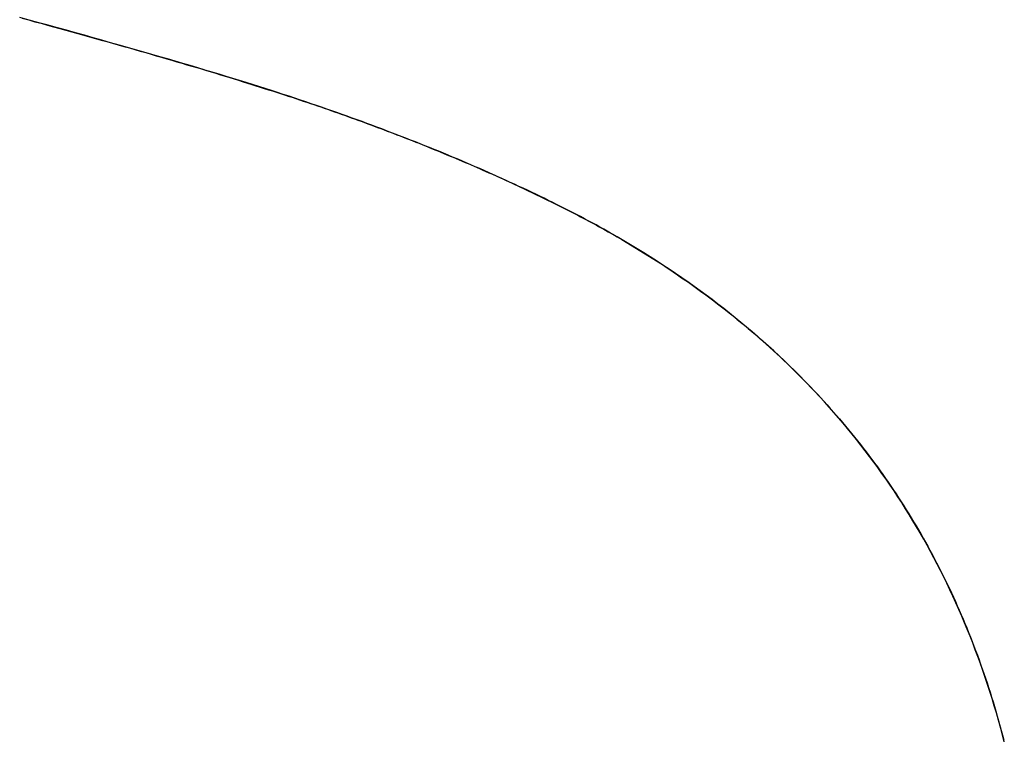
# Model space of a CAD drawing. Extents: x -3.81 to 3.81, y -1.89 to 1.9.
# Tile 98 of 149: x -0.0246 to 0.042, y 1.3851 to 1.4337. Entities that reach past the tile are written whole.
import ezdxf

# ---------------------------------------------------------------- set-up
doc = ezdxf.new("R2010")
doc.units = 0
doc.layers.get('0').update_dxf_attribs({"linetype": 'CONTINUOUS'})

# ---------------------------------------------------------------- blocks, each defined once
blk = doc.blocks.new('*U1')
blk.add_line((0.014918, 1.419523, 4.21), (0.014918, 1.419523, 4.2098))
blk.add_line((0.014918, 1.419523, 4.21), (0.014918, 1.419523, 4.2098))
for points in [[(-0.024403, 1.4338, 4.21), (-0.023972, 1.43368, 4.21), (-0.023545, 1.43356, 4.21), (-0.023121, 1.43345, 4.21), (-0.022701, 1.43333, 4.21), (-0.022283, 1.43322, 4.21), (-0.02187, 1.4331, 4.21), (-0.021459, 1.43299, 4.21), (-0.021052, 1.43288, 4.21), (-0.020648, 1.43276, 4.21), (-0.020247, 1.43265, 4.21), (-0.01985, 1.43254, 4.21), (-0.019456, 1.43243, 4.21), (-0.019065, 1.43232, 4.21), (-0.018678, 1.43221, 4.21), (-0.018294, 1.4321, 4.21), (-0.017913, 1.432, 4.21), (-0.017535, 1.43189, 4.21), (-0.017161, 1.43178, 4.21), (-0.016791, 1.43168, 4.21), (-0.016423, 1.43157, 4.21), (-0.016059, 1.43147, 4.21), (-0.015698, 1.43136, 4.21), (-0.015341, 1.43126, 4.21), (-0.014987, 1.43116, 4.21), (-0.014636, 1.43105, 4.21), (-0.014288, 1.43095, 4.21), (-0.013944, 1.43085, 4.21), (-0.013603, 1.43075, 4.21), (-0.013266, 1.43065, 4.21), (-0.012932, 1.43055, 4.21), (-0.012601, 1.43045, 4.21), (-0.012273, 1.43036, 4.21), (-0.011949, 1.43026, 4.21), (-0.011628, 1.43016, 4.21), (-0.01131, 1.43007, 4.21), (-0.010996, 1.42997, 4.21), (-0.010685, 1.42988, 4.21), (-0.010377, 1.42978, 4.21), (-0.010073, 1.42969, 4.21), (-0.009772, 1.4296, 4.21), (-0.009474, 1.4295, 4.21), (-0.00918, 1.42941, 4.21), (-0.008889, 1.42932, 4.21), (-0.008601, 1.42923, 4.21), (-0.008317, 1.42914, 4.21), (-0.008036, 1.42905, 4.21), (-0.007758, 1.42896, 4.21), (-0.007483, 1.42888, 4.21), (-0.007212, 1.42879, 4.21), (-0.006945, 1.4287, 4.21), (-0.00668, 1.42862, 4.21), (-0.006419, 1.42853, 4.21), (-0.006161, 1.42845, 4.21), (-0.005907, 1.42836, 4.21), (-0.005655, 1.42828, 4.21), (-0.005408, 1.42819, 4.21), (-0.005163, 1.42811, 4.21), (-0.004922, 1.42803, 4.21), (-0.004684, 1.42795, 4.21), (-0.004449, 1.42787, 4.21), (-0.004218, 1.42779, 4.21), (-0.003987, 1.42771, 4.21), (-0.003757, 1.42763, 4.21), (-0.003528, 1.42755, 4.21), (-0.003299, 1.42747, 4.21), (-0.003071, 1.42739, 4.21), (-0.002843, 1.42731, 4.21), (-0.002616, 1.42723, 4.21), (-0.00239, 1.42715, 4.21), (-0.002164, 1.42706, 4.21), (-0.001939, 1.42698, 4.21), (-0.001715, 1.4269, 4.21), (-0.001491, 1.42682, 4.21), (-0.001268, 1.42674, 4.21), (-0.001045, 1.42666, 4.21), (-0.000824, 1.42657, 4.21), (-0.000602, 1.42649, 4.21), (-0.000382, 1.42641, 4.21), (-0.000161, 1.42633, 4.21), (0.000058, 1.42624, 4.21), (0.000277, 1.42616, 4.21), (0.000495, 1.42608, 4.21), (0.000713, 1.426, 4.21), (0.00093, 1.42591, 4.21), (0.001146, 1.42583, 4.21), (0.001362, 1.42575, 4.21), (0.001577, 1.42566, 4.21), (0.001791, 1.42558, 4.21), (0.002005, 1.42549, 4.21), (0.002218, 1.42541, 4.21), (0.002431, 1.42533, 4.21), (0.002643, 1.42524, 4.21), (0.002854, 1.42516, 4.21), (0.003065, 1.42507, 4.21), (0.003275, 1.42499, 4.21), (0.003485, 1.4249, 4.21), (0.003693, 1.42482, 4.21), (0.003902, 1.42473, 4.21), (0.004109, 1.42465, 4.21), (0.004316, 1.42456, 4.21), (0.004523, 1.42447, 4.21), (0.004729, 1.42439, 4.21), (0.004934, 1.4243, 4.21), (0.005138, 1.42422, 4.21), (0.005342, 1.42413, 4.21), (0.005545, 1.42404, 4.21), (0.005748, 1.42396, 4.21), (0.00595, 1.42387, 4.21), (0.006152, 1.42378, 4.21), (0.006352, 1.42369, 4.21), (0.006553, 1.42361, 4.21), (0.006752, 1.42352, 4.21), (0.006951, 1.42343, 4.21), (0.007149, 1.42334, 4.21), (0.007347, 1.42326, 4.21), (0.007544, 1.42317, 4.21), (0.007741, 1.42308, 4.21), (0.007936, 1.42299, 4.21), (0.008132, 1.4229, 4.21), (0.008326, 1.42282, 4.21), (0.00852, 1.42273, 4.21), (0.008714, 1.42264, 4.21), (0.008906, 1.42255, 4.21), (0.009098, 1.42246, 4.21), (0.00929, 1.42237, 4.21), (0.009481, 1.42228, 4.21), (0.009671, 1.42219, 4.21), (0.009861, 1.4221, 4.21), (0.01005, 1.42201, 4.21), (0.010238, 1.42192, 4.21), (0.010426, 1.42183, 4.21), (0.010613, 1.42174, 4.21), (0.010799, 1.42165, 4.21), (0.010985, 1.42156, 4.21), (0.01117, 1.42147, 4.21), (0.011355, 1.42138, 4.21), (0.011539, 1.42128, 4.21), (0.011723, 1.42119, 4.21), (0.011905, 1.4211, 4.21), (0.012087, 1.42101, 4.21), (0.012269, 1.42092, 4.21), (0.01245, 1.42083, 4.21), (0.01263, 1.42073, 4.21), (0.01281, 1.42064, 4.21), (0.012989, 1.42055, 4.21), (0.013167, 1.42046, 4.21), (0.013345, 1.42036, 4.21), (0.013522, 1.42027, 4.21), (0.013699, 1.42018, 4.21), (0.013875, 1.42009, 4.21), (0.01405, 1.41999, 4.21), (0.014225, 1.4199, 4.21), (0.014399, 1.41981, 4.21), (0.014573, 1.41971, 4.21), (0.014745, 1.41962, 4.21), (0.014918, 1.41952, 4.21)], [(-0.024403, 1.4338, 4.21), (-0.023972, 1.43368, 4.21), (-0.023545, 1.43356, 4.21), (-0.023121, 1.43345, 4.21), (-0.022701, 1.43333, 4.21), (-0.022283, 1.43322, 4.21), (-0.02187, 1.4331, 4.21), (-0.021459, 1.43299, 4.21), (-0.021052, 1.43288, 4.21), (-0.020648, 1.43276, 4.21), (-0.020247, 1.43265, 4.21), (-0.01985, 1.43254, 4.21), (-0.019456, 1.43243, 4.21), (-0.019065, 1.43232, 4.21), (-0.018678, 1.43221, 4.21), (-0.018294, 1.4321, 4.21), (-0.017913, 1.432, 4.21), (-0.017535, 1.43189, 4.21), (-0.017161, 1.43178, 4.21), (-0.016791, 1.43168, 4.21), (-0.016423, 1.43157, 4.21), (-0.016059, 1.43147, 4.21), (-0.015698, 1.43136, 4.21), (-0.015341, 1.43126, 4.21), (-0.014987, 1.43116, 4.21), (-0.014636, 1.43105, 4.21), (-0.014288, 1.43095, 4.21), (-0.013944, 1.43085, 4.21), (-0.013603, 1.43075, 4.21), (-0.013266, 1.43065, 4.21), (-0.012932, 1.43055, 4.21), (-0.012601, 1.43045, 4.21), (-0.012273, 1.43036, 4.21), (-0.011949, 1.43026, 4.21), (-0.011628, 1.43016, 4.21), (-0.01131, 1.43007, 4.21), (-0.010996, 1.42997, 4.21), (-0.010685, 1.42988, 4.21), (-0.010377, 1.42978, 4.21), (-0.010073, 1.42969, 4.21), (-0.009772, 1.4296, 4.21), (-0.009474, 1.4295, 4.21), (-0.00918, 1.42941, 4.21), (-0.008889, 1.42932, 4.21), (-0.008601, 1.42923, 4.21), (-0.008317, 1.42914, 4.21), (-0.008036, 1.42905, 4.21), (-0.007758, 1.42896, 4.21), (-0.007483, 1.42888, 4.21), (-0.007212, 1.42879, 4.21), (-0.006945, 1.4287, 4.21), (-0.00668, 1.42862, 4.21), (-0.006419, 1.42853, 4.21), (-0.006161, 1.42845, 4.21), (-0.005907, 1.42836, 4.21), (-0.005655, 1.42828, 4.21), (-0.005408, 1.42819, 4.21), (-0.005163, 1.42811, 4.21), (-0.004922, 1.42803, 4.21), (-0.004684, 1.42795, 4.21), (-0.004449, 1.42787, 4.21), (-0.004218, 1.42779, 4.21), (-0.003987, 1.42771, 4.21), (-0.003757, 1.42763, 4.21), (-0.003528, 1.42755, 4.21), (-0.003299, 1.42747, 4.21), (-0.003071, 1.42739, 4.21), (-0.002843, 1.42731, 4.21), (-0.002616, 1.42723, 4.21), (-0.00239, 1.42715, 4.21), (-0.002164, 1.42706, 4.21), (-0.001939, 1.42698, 4.21), (-0.001715, 1.4269, 4.21), (-0.001491, 1.42682, 4.21), (-0.001268, 1.42674, 4.21), (-0.001045, 1.42666, 4.21), (-0.000824, 1.42657, 4.21), (-0.000602, 1.42649, 4.21), (-0.000382, 1.42641, 4.21), (-0.000161, 1.42633, 4.21), (0.000058, 1.42624, 4.21), (0.000277, 1.42616, 4.21), (0.000495, 1.42608, 4.21), (0.000713, 1.426, 4.21), (0.00093, 1.42591, 4.21), (0.001146, 1.42583, 4.21), (0.001362, 1.42575, 4.21), (0.001577, 1.42566, 4.21), (0.001791, 1.42558, 4.21), (0.002005, 1.42549, 4.21), (0.002218, 1.42541, 4.21), (0.002431, 1.42533, 4.21), (0.002643, 1.42524, 4.21), (0.002854, 1.42516, 4.21), (0.003065, 1.42507, 4.21), (0.003275, 1.42499, 4.21), (0.003485, 1.4249, 4.21), (0.003693, 1.42482, 4.21), (0.003902, 1.42473, 4.21), (0.004109, 1.42465, 4.21), (0.004316, 1.42456, 4.21), (0.004523, 1.42447, 4.21), (0.004729, 1.42439, 4.21), (0.004934, 1.4243, 4.21), (0.005138, 1.42422, 4.21), (0.005342, 1.42413, 4.21), (0.005545, 1.42404, 4.21), (0.005748, 1.42396, 4.21), (0.00595, 1.42387, 4.21), (0.006152, 1.42378, 4.21), (0.006352, 1.42369, 4.21), (0.006553, 1.42361, 4.21), (0.006752, 1.42352, 4.21), (0.006951, 1.42343, 4.21), (0.007149, 1.42334, 4.21), (0.007347, 1.42326, 4.21), (0.007544, 1.42317, 4.21), (0.007741, 1.42308, 4.21), (0.007936, 1.42299, 4.21), (0.008132, 1.4229, 4.21), (0.008326, 1.42282, 4.21), (0.00852, 1.42273, 4.21), (0.008714, 1.42264, 4.21), (0.008906, 1.42255, 4.21), (0.009098, 1.42246, 4.21), (0.00929, 1.42237, 4.21), (0.009481, 1.42228, 4.21), (0.009671, 1.42219, 4.21), (0.009861, 1.4221, 4.21), (0.01005, 1.42201, 4.21), (0.010238, 1.42192, 4.21), (0.010426, 1.42183, 4.21), (0.010613, 1.42174, 4.21), (0.010799, 1.42165, 4.21), (0.010985, 1.42156, 4.21), (0.01117, 1.42147, 4.21), (0.011355, 1.42138, 4.21), (0.011539, 1.42128, 4.21), (0.011723, 1.42119, 4.21), (0.011905, 1.4211, 4.21), (0.012087, 1.42101, 4.21), (0.012269, 1.42092, 4.21), (0.01245, 1.42083, 4.21), (0.01263, 1.42073, 4.21), (0.01281, 1.42064, 4.21), (0.012989, 1.42055, 4.21), (0.013167, 1.42046, 4.21), (0.013345, 1.42036, 4.21), (0.013522, 1.42027, 4.21), (0.013699, 1.42018, 4.21), (0.013875, 1.42009, 4.21), (0.01405, 1.41999, 4.21), (0.014225, 1.4199, 4.21), (0.014399, 1.41981, 4.21), (0.014573, 1.41971, 4.21), (0.014745, 1.41962, 4.21), (0.014918, 1.41952, 4.21)], [(0.014918, 1.41952, 4.2098), (0.014658, 1.41966, 4.2098), (0.014398, 1.41981, 4.2098), (0.014136, 1.41995, 4.2098), (0.013872, 1.42009, 4.2098), (0.013607, 1.42023, 4.2098), (0.013341, 1.42037, 4.2098), (0.013073, 1.42051, 4.2098), (0.012804, 1.42065, 4.2098), (0.012534, 1.42078, 4.2098), (0.012262, 1.42092, 4.2098), (0.011989, 1.42106, 4.2098), (0.011714, 1.4212, 4.2098), (0.011438, 1.42134, 4.2098), (0.01116, 1.42147, 4.2098), (0.010881, 1.42161, 4.2098), (0.010601, 1.42175, 4.2098), (0.010319, 1.42188, 4.2098), (0.010036, 1.42202, 4.2098), (0.009752, 1.42215, 4.2098), (0.009466, 1.42229, 4.2098), (0.009178, 1.42242, 4.2098), (0.00889, 1.42256, 4.2098), (0.008599, 1.42269, 4.2098), (0.008308, 1.42282, 4.2098), (0.008015, 1.42296, 4.2098), (0.007721, 1.42309, 4.2098), (0.007425, 1.42322, 4.2098), (0.007128, 1.42335, 4.2098), (0.006829, 1.42349, 4.2098), (0.006529, 1.42362, 4.2098), (0.006228, 1.42375, 4.2098), (0.005925, 1.42388, 4.2098), (0.005621, 1.42401, 4.2098), (0.005315, 1.42414, 4.2098), (0.005008, 1.42427, 4.2098), (0.004699, 1.4244, 4.2098), (0.00439, 1.42453, 4.2098), (0.004078, 1.42466, 4.2098), (0.003766, 1.42479, 4.2098), (0.003452, 1.42491, 4.2098), (0.003136, 1.42504, 4.2098), (0.002819, 1.42517, 4.2098), (0.002501, 1.4253, 4.2098), (0.002181, 1.42542, 4.2098), (0.00186, 1.42555, 4.2098), (0.001538, 1.42568, 4.2098), (0.001214, 1.4258, 4.2098), (0.000889, 1.42593, 4.2098), (0.000562, 1.42605, 4.2098), (0.000234, 1.42618, 4.2098), (-0.000096, 1.4263, 4.2098), (-0.000427, 1.42643, 4.2098), (-0.000759, 1.42655, 4.2098), (-0.001093, 1.42667, 4.2098), (-0.001428, 1.4268, 4.2098), (-0.001764, 1.42692, 4.2098), (-0.002102, 1.42704, 4.2098), (-0.002442, 1.42716, 4.2098), (-0.002782, 1.42729, 4.2098), (-0.003125, 1.42741, 4.2098), (-0.003468, 1.42753, 4.2098), (-0.003813, 1.42765, 4.2098), (-0.00416, 1.42777, 4.2098), (-0.004508, 1.42789, 4.2098), (-0.004863, 1.42801, 4.2098), (-0.005226, 1.42813, 4.2098), (-0.005597, 1.42826, 4.2098), (-0.005974, 1.42838, 4.2098), (-0.00636, 1.42851, 4.2098), (-0.006753, 1.42864, 4.2098), (-0.007153, 1.42877, 4.2098), (-0.007561, 1.4289, 4.2098), (-0.007976, 1.42903, 4.2098), (-0.008399, 1.42917, 4.2098), (-0.00883, 1.4293, 4.2098), (-0.009268, 1.42944, 4.2098), (-0.009713, 1.42958, 4.2098), (-0.010166, 1.42972, 4.2098), (-0.010627, 1.42986, 4.2098), (-0.011095, 1.43, 4.2098), (-0.01157, 1.43015, 4.2098), (-0.012053, 1.43029, 4.2098), (-0.012544, 1.43044, 4.2098), (-0.013042, 1.43059, 4.2098), (-0.013547, 1.43074, 4.2098), (-0.01406, 1.43089, 4.2098), (-0.014581, 1.43104, 4.2098), (-0.015109, 1.43119, 4.2098), (-0.015644, 1.43135, 4.2098), (-0.016188, 1.4315, 4.2098), (-0.016738, 1.43166, 4.2098), (-0.017296, 1.43182, 4.2098), (-0.017862, 1.43198, 4.2098), (-0.018435, 1.43214, 4.2098), (-0.019016, 1.43231, 4.2098), (-0.019604, 1.43247, 4.2098), (-0.0202, 1.43264, 4.2098), (-0.020803, 1.43281, 4.2098), (-0.021414, 1.43298, 4.2098), (-0.022032, 1.43315, 4.2098), (-0.022658, 1.43332, 4.2098), (-0.023291, 1.43349, 4.2098), (-0.023932, 1.43367, 4.2098), (-0.02458, 1.43384, 4.2098)], [(0.014918, 1.41952, 4.2098), (0.014658, 1.41966, 4.2098), (0.014398, 1.41981, 4.2098), (0.014136, 1.41995, 4.2098), (0.013872, 1.42009, 4.2098), (0.013607, 1.42023, 4.2098), (0.013341, 1.42037, 4.2098), (0.013073, 1.42051, 4.2098), (0.012804, 1.42065, 4.2098), (0.012534, 1.42078, 4.2098), (0.012262, 1.42092, 4.2098), (0.011989, 1.42106, 4.2098), (0.011714, 1.4212, 4.2098), (0.011438, 1.42134, 4.2098), (0.01116, 1.42147, 4.2098), (0.010881, 1.42161, 4.2098), (0.010601, 1.42175, 4.2098), (0.010319, 1.42188, 4.2098), (0.010036, 1.42202, 4.2098), (0.009752, 1.42215, 4.2098), (0.009466, 1.42229, 4.2098), (0.009178, 1.42242, 4.2098), (0.00889, 1.42256, 4.2098), (0.008599, 1.42269, 4.2098), (0.008308, 1.42282, 4.2098), (0.008015, 1.42296, 4.2098), (0.007721, 1.42309, 4.2098), (0.007425, 1.42322, 4.2098), (0.007128, 1.42335, 4.2098), (0.006829, 1.42349, 4.2098), (0.006529, 1.42362, 4.2098), (0.006228, 1.42375, 4.2098), (0.005925, 1.42388, 4.2098), (0.005621, 1.42401, 4.2098), (0.005315, 1.42414, 4.2098), (0.005008, 1.42427, 4.2098), (0.004699, 1.4244, 4.2098), (0.00439, 1.42453, 4.2098), (0.004078, 1.42466, 4.2098), (0.003766, 1.42479, 4.2098), (0.003452, 1.42491, 4.2098), (0.003136, 1.42504, 4.2098), (0.002819, 1.42517, 4.2098), (0.002501, 1.4253, 4.2098), (0.002181, 1.42542, 4.2098), (0.00186, 1.42555, 4.2098), (0.001538, 1.42568, 4.2098), (0.001214, 1.4258, 4.2098), (0.000889, 1.42593, 4.2098), (0.000562, 1.42605, 4.2098), (0.000234, 1.42618, 4.2098), (-0.000096, 1.4263, 4.2098), (-0.000427, 1.42643, 4.2098), (-0.000759, 1.42655, 4.2098), (-0.001093, 1.42667, 4.2098), (-0.001428, 1.4268, 4.2098), (-0.001764, 1.42692, 4.2098), (-0.002102, 1.42704, 4.2098), (-0.002442, 1.42716, 4.2098), (-0.002782, 1.42729, 4.2098), (-0.003125, 1.42741, 4.2098), (-0.003468, 1.42753, 4.2098), (-0.003813, 1.42765, 4.2098), (-0.00416, 1.42777, 4.2098), (-0.004508, 1.42789, 4.2098), (-0.004863, 1.42801, 4.2098), (-0.005226, 1.42813, 4.2098), (-0.005597, 1.42826, 4.2098), (-0.005974, 1.42838, 4.2098), (-0.00636, 1.42851, 4.2098), (-0.006753, 1.42864, 4.2098), (-0.007153, 1.42877, 4.2098), (-0.007561, 1.4289, 4.2098), (-0.007976, 1.42903, 4.2098), (-0.008399, 1.42917, 4.2098), (-0.00883, 1.4293, 4.2098), (-0.009268, 1.42944, 4.2098), (-0.009713, 1.42958, 4.2098), (-0.010166, 1.42972, 4.2098), (-0.010627, 1.42986, 4.2098), (-0.011095, 1.43, 4.2098), (-0.01157, 1.43015, 4.2098), (-0.012053, 1.43029, 4.2098), (-0.012544, 1.43044, 4.2098), (-0.013042, 1.43059, 4.2098), (-0.013547, 1.43074, 4.2098), (-0.01406, 1.43089, 4.2098), (-0.014581, 1.43104, 4.2098), (-0.015109, 1.43119, 4.2098), (-0.015644, 1.43135, 4.2098), (-0.016188, 1.4315, 4.2098), (-0.016738, 1.43166, 4.2098), (-0.017296, 1.43182, 4.2098), (-0.017862, 1.43198, 4.2098), (-0.018435, 1.43214, 4.2098), (-0.019016, 1.43231, 4.2098), (-0.019604, 1.43247, 4.2098), (-0.0202, 1.43264, 4.2098), (-0.020803, 1.43281, 4.2098), (-0.021414, 1.43298, 4.2098), (-0.022032, 1.43315, 4.2098), (-0.022658, 1.43332, 4.2098), (-0.023291, 1.43349, 4.2098), (-0.023932, 1.43367, 4.2098), (-0.02458, 1.43384, 4.2098)], [(0.014918, 1.41952, 4.21), (0.015224, 1.41935, 4.21), (0.015528, 1.41918, 4.21), (0.015831, 1.419, 4.21), (0.016133, 1.41883, 4.21), (0.016432, 1.41865, 4.21), (0.01673, 1.41847, 4.21), (0.017027, 1.41829, 4.21), (0.017322, 1.41811, 4.21), (0.017615, 1.41793, 4.21), (0.017907, 1.41775, 4.21), (0.018197, 1.41756, 4.21), (0.018485, 1.41738, 4.21), (0.018772, 1.41719, 4.21), (0.019058, 1.41701, 4.21), (0.019341, 1.41682, 4.21), (0.019623, 1.41663, 4.21), (0.019904, 1.41644, 4.21), (0.020183, 1.41624, 4.21), (0.02046, 1.41605, 4.21), (0.020736, 1.41586, 4.21), (0.02101, 1.41566, 4.21), (0.021282, 1.41547, 4.21), (0.021553, 1.41527, 4.21), (0.021822, 1.41507, 4.21), (0.02209, 1.41487, 4.21), (0.022356, 1.41467, 4.21), (0.02262, 1.41447, 4.21), (0.022883, 1.41426, 4.21), (0.023144, 1.41406, 4.21), (0.023404, 1.41386, 4.21), (0.023661, 1.41365, 4.21), (0.023918, 1.41344, 4.21), (0.024172, 1.41323, 4.21), (0.024426, 1.41302, 4.21), (0.024677, 1.41281, 4.21), (0.024927, 1.4126, 4.21), (0.025175, 1.41239, 4.21), (0.025422, 1.41217, 4.21), (0.025667, 1.41196, 4.21), (0.025911, 1.41174, 4.21), (0.026153, 1.41152, 4.21), (0.026393, 1.4113, 4.21), (0.026631, 1.41108, 4.21), (0.026869, 1.41086, 4.21), (0.027104, 1.41064, 4.21), (0.027338, 1.41041, 4.21), (0.02757, 1.41019, 4.21), (0.027801, 1.40996, 4.21), (0.02803, 1.40974, 4.21), (0.028257, 1.40951, 4.21), (0.028483, 1.40928, 4.21), (0.028707, 1.40905, 4.21), (0.02893, 1.40882, 4.21), (0.029151, 1.40858, 4.21), (0.02937, 1.40835, 4.21), (0.029588, 1.40812, 4.21), (0.029804, 1.40788, 4.21), (0.030019, 1.40764, 4.21), (0.030232, 1.4074, 4.21), (0.030443, 1.40716, 4.21), (0.030653, 1.40692, 4.21), (0.030861, 1.40668, 4.21), (0.031067, 1.40644, 4.21), (0.031272, 1.4062, 4.21), (0.031476, 1.40595, 4.21), (0.031677, 1.4057, 4.21), (0.031877, 1.40546, 4.21), (0.032076, 1.40521, 4.21), (0.032273, 1.40496, 4.21), (0.032468, 1.40471, 4.21), (0.032662, 1.40446, 4.21), (0.032854, 1.4042, 4.21), (0.033044, 1.40395, 4.21), (0.033233, 1.40369, 4.21), (0.03342, 1.40344, 4.21), (0.033606, 1.40318, 4.21), (0.03379, 1.40292, 4.21), (0.033972, 1.40266, 4.21), (0.034153, 1.4024, 4.21), (0.034332, 1.40214, 4.21), (0.03451, 1.40187, 4.21), (0.034686, 1.40161, 4.21), (0.03486, 1.40134, 4.21), (0.035033, 1.40108, 4.21), (0.035204, 1.40081, 4.21), (0.035374, 1.40054, 4.21), (0.035542, 1.40027, 4.21), (0.035708, 1.4, 4.21), (0.035873, 1.39973, 4.21), (0.036036, 1.39945, 4.21), (0.036198, 1.39918, 4.21), (0.036357, 1.3989, 4.21), (0.036516, 1.39862, 4.21), (0.036672, 1.39835, 4.21), (0.036827, 1.39807, 4.21), (0.036981, 1.39779, 4.21), (0.037133, 1.39751, 4.21), (0.037283, 1.39722, 4.21), (0.037432, 1.39694, 4.21), (0.037579, 1.39665, 4.21), (0.037724, 1.39637, 4.21), (0.037868, 1.39608, 4.21), (0.03801, 1.39579, 4.21), (0.038151, 1.3955, 4.21), (0.03829, 1.39521, 4.21), (0.038428, 1.39492, 4.21), (0.038563, 1.39463, 4.21), (0.038698, 1.39433, 4.21), (0.03883, 1.39403, 4.21), (0.038961, 1.39374, 4.21), (0.039091, 1.39344, 4.21), (0.039218, 1.39314, 4.21), (0.039344, 1.39284, 4.21), (0.039469, 1.39254, 4.21), (0.039592, 1.39224, 4.21), (0.039713, 1.39193, 4.21), (0.039833, 1.39163, 4.21), (0.039951, 1.39132, 4.21), (0.040068, 1.39101, 4.21), (0.040183, 1.3907, 4.21), (0.040296, 1.39039, 4.21), (0.040408, 1.39008, 4.21), (0.040518, 1.38977, 4.21), (0.040626, 1.38946, 4.21), (0.040733, 1.38914, 4.21), (0.040838, 1.38883, 4.21), (0.040942, 1.38851, 4.21), (0.041044, 1.38819, 4.21), (0.041144, 1.38787, 4.21), (0.041243, 1.38755, 4.21), (0.041341, 1.38723, 4.21), (0.041436, 1.38691, 4.21), (0.04153, 1.38658, 4.21), (0.041623, 1.38626, 4.21), (0.041713, 1.38593, 4.21), (0.041803, 1.38561, 4.21), (0.04189, 1.38528, 4.21), (0.041976, 1.38495, 4.21)], [(0.014918, 1.41952, 4.21), (0.015224, 1.41935, 4.21), (0.015528, 1.41918, 4.21), (0.015831, 1.419, 4.21), (0.016133, 1.41883, 4.21), (0.016432, 1.41865, 4.21), (0.01673, 1.41847, 4.21), (0.017027, 1.41829, 4.21), (0.017322, 1.41811, 4.21), (0.017615, 1.41793, 4.21), (0.017907, 1.41775, 4.21), (0.018197, 1.41756, 4.21), (0.018485, 1.41738, 4.21), (0.018772, 1.41719, 4.21), (0.019058, 1.41701, 4.21), (0.019341, 1.41682, 4.21), (0.019623, 1.41663, 4.21), (0.019904, 1.41644, 4.21), (0.020183, 1.41624, 4.21), (0.02046, 1.41605, 4.21), (0.020736, 1.41586, 4.21), (0.02101, 1.41566, 4.21), (0.021282, 1.41547, 4.21), (0.021553, 1.41527, 4.21), (0.021822, 1.41507, 4.21), (0.02209, 1.41487, 4.21), (0.022356, 1.41467, 4.21), (0.02262, 1.41447, 4.21), (0.022883, 1.41426, 4.21), (0.023144, 1.41406, 4.21), (0.023404, 1.41386, 4.21), (0.023661, 1.41365, 4.21), (0.023918, 1.41344, 4.21), (0.024172, 1.41323, 4.21), (0.024426, 1.41302, 4.21), (0.024677, 1.41281, 4.21), (0.024927, 1.4126, 4.21), (0.025175, 1.41239, 4.21), (0.025422, 1.41217, 4.21), (0.025667, 1.41196, 4.21), (0.025911, 1.41174, 4.21), (0.026153, 1.41152, 4.21), (0.026393, 1.4113, 4.21), (0.026631, 1.41108, 4.21), (0.026869, 1.41086, 4.21), (0.027104, 1.41064, 4.21), (0.027338, 1.41041, 4.21), (0.02757, 1.41019, 4.21), (0.027801, 1.40996, 4.21), (0.02803, 1.40974, 4.21), (0.028257, 1.40951, 4.21), (0.028483, 1.40928, 4.21), (0.028707, 1.40905, 4.21), (0.02893, 1.40882, 4.21), (0.029151, 1.40858, 4.21), (0.02937, 1.40835, 4.21), (0.029588, 1.40812, 4.21), (0.029804, 1.40788, 4.21), (0.030019, 1.40764, 4.21), (0.030232, 1.4074, 4.21), (0.030443, 1.40716, 4.21), (0.030653, 1.40692, 4.21), (0.030861, 1.40668, 4.21), (0.031067, 1.40644, 4.21), (0.031272, 1.4062, 4.21), (0.031476, 1.40595, 4.21), (0.031677, 1.4057, 4.21), (0.031877, 1.40546, 4.21), (0.032076, 1.40521, 4.21), (0.032273, 1.40496, 4.21), (0.032468, 1.40471, 4.21), (0.032662, 1.40446, 4.21), (0.032854, 1.4042, 4.21), (0.033044, 1.40395, 4.21), (0.033233, 1.40369, 4.21), (0.03342, 1.40344, 4.21), (0.033606, 1.40318, 4.21), (0.03379, 1.40292, 4.21), (0.033972, 1.40266, 4.21), (0.034153, 1.4024, 4.21), (0.034332, 1.40214, 4.21), (0.03451, 1.40187, 4.21), (0.034686, 1.40161, 4.21), (0.03486, 1.40134, 4.21), (0.035033, 1.40108, 4.21), (0.035204, 1.40081, 4.21), (0.035374, 1.40054, 4.21), (0.035542, 1.40027, 4.21), (0.035708, 1.4, 4.21), (0.035873, 1.39973, 4.21), (0.036036, 1.39945, 4.21), (0.036198, 1.39918, 4.21), (0.036357, 1.3989, 4.21), (0.036516, 1.39862, 4.21), (0.036672, 1.39835, 4.21), (0.036827, 1.39807, 4.21), (0.036981, 1.39779, 4.21), (0.037133, 1.39751, 4.21), (0.037283, 1.39722, 4.21), (0.037432, 1.39694, 4.21), (0.037579, 1.39665, 4.21), (0.037724, 1.39637, 4.21), (0.037868, 1.39608, 4.21), (0.03801, 1.39579, 4.21), (0.038151, 1.3955, 4.21), (0.03829, 1.39521, 4.21), (0.038428, 1.39492, 4.21), (0.038563, 1.39463, 4.21), (0.038698, 1.39433, 4.21), (0.03883, 1.39403, 4.21), (0.038961, 1.39374, 4.21), (0.039091, 1.39344, 4.21), (0.039218, 1.39314, 4.21), (0.039344, 1.39284, 4.21), (0.039469, 1.39254, 4.21), (0.039592, 1.39224, 4.21), (0.039713, 1.39193, 4.21), (0.039833, 1.39163, 4.21), (0.039951, 1.39132, 4.21), (0.040068, 1.39101, 4.21), (0.040183, 1.3907, 4.21), (0.040296, 1.39039, 4.21), (0.040408, 1.39008, 4.21), (0.040518, 1.38977, 4.21), (0.040626, 1.38946, 4.21), (0.040733, 1.38914, 4.21), (0.040838, 1.38883, 4.21), (0.040942, 1.38851, 4.21), (0.041044, 1.38819, 4.21), (0.041144, 1.38787, 4.21), (0.041243, 1.38755, 4.21), (0.041341, 1.38723, 4.21), (0.041436, 1.38691, 4.21), (0.04153, 1.38658, 4.21), (0.041623, 1.38626, 4.21), (0.041713, 1.38593, 4.21), (0.041803, 1.38561, 4.21), (0.04189, 1.38528, 4.21), (0.041976, 1.38495, 4.21)], [(0.042007, 1.38483, 4.2098), (0.041878, 1.38532, 4.2098), (0.041745, 1.38582, 4.2098), (0.041609, 1.38631, 4.2098), (0.041469, 1.3868, 4.2098), (0.041325, 1.38728, 4.2098), (0.041178, 1.38777, 4.2098), (0.041027, 1.38825, 4.2098), (0.040873, 1.38872, 4.2098), (0.040715, 1.3892, 4.2098), (0.040553, 1.38967, 4.2098), (0.040387, 1.39014, 4.2098), (0.040218, 1.39061, 4.2098), (0.040046, 1.39107, 4.2098), (0.039869, 1.39153, 4.2098), (0.03969, 1.39199, 4.2098), (0.039506, 1.39245, 4.2098), (0.039319, 1.3929, 4.2098), (0.039128, 1.39335, 4.2098), (0.038933, 1.3938, 4.2098), (0.038735, 1.39425, 4.2098), (0.038533, 1.39469, 4.2098), (0.038328, 1.39513, 4.2098), (0.038119, 1.39557, 4.2098), (0.037906, 1.396, 4.2098), (0.03769, 1.39644, 4.2098), (0.03747, 1.39686, 4.2098), (0.037247, 1.39729, 4.2098), (0.037019, 1.39772, 4.2098), (0.036789, 1.39814, 4.2098), (0.036554, 1.39856, 4.2098), (0.036316, 1.39897, 4.2098), (0.036074, 1.39939, 4.2098), (0.035829, 1.3998, 4.2098), (0.03558, 1.40021, 4.2098), (0.035327, 1.40061, 4.2098), (0.035071, 1.40102, 4.2098), (0.034811, 1.40142, 4.2098), (0.034548, 1.40182, 4.2098), (0.03428, 1.40221, 4.2098), (0.034009, 1.40261, 4.2098), (0.033735, 1.403, 4.2098), (0.033457, 1.40339, 4.2098), (0.033175, 1.40377, 4.2098), (0.03289, 1.40415, 4.2098), (0.032601, 1.40453, 4.2098), (0.032308, 1.40491, 4.2098), (0.032012, 1.40529, 4.2098), (0.031712, 1.40566, 4.2098), (0.031408, 1.40603, 4.2098), (0.031101, 1.4064, 4.2098), (0.03079, 1.40676, 4.2098), (0.030476, 1.40713, 4.2098), (0.030158, 1.40749, 4.2098), (0.029836, 1.40784, 4.2098), (0.029511, 1.4082, 4.2098), (0.029182, 1.40855, 4.2098), (0.028849, 1.4089, 4.2098), (0.028513, 1.40925, 4.2098), (0.028173, 1.40959, 4.2098), (0.02783, 1.40993, 4.2098), (0.027482, 1.41027, 4.2098), (0.027132, 1.41061, 4.2098), (0.026777, 1.41095, 4.2098), (0.026419, 1.41128, 4.2098), (0.026058, 1.41161, 4.2098), (0.025692, 1.41193, 4.2098), (0.025323, 1.41226, 4.2098), (0.024951, 1.41258, 4.2098), (0.024574, 1.4129, 4.2098), (0.024195, 1.41321, 4.2098), (0.023811, 1.41353, 4.2098), (0.023424, 1.41384, 4.2098), (0.023033, 1.41415, 4.2098), (0.022639, 1.41445, 4.2098), (0.022241, 1.41476, 4.2098), (0.021839, 1.41506, 4.2098), (0.021434, 1.41536, 4.2098), (0.021025, 1.41565, 4.2098), (0.020612, 1.41595, 4.2098), (0.020196, 1.41624, 4.2098), (0.019776, 1.41652, 4.2098), (0.019352, 1.41681, 4.2098), (0.018925, 1.41709, 4.2098), (0.018495, 1.41737, 4.2098), (0.01806, 1.41765, 4.2098), (0.017622, 1.41793, 4.2098), (0.01718, 1.4182, 4.2098), (0.016735, 1.41847, 4.2098), (0.016286, 1.41874, 4.2098), (0.015834, 1.419, 4.2098), (0.015377, 1.41926, 4.2098), (0.014918, 1.41952, 4.2098)], [(0.042007, 1.38483, 4.2098), (0.041878, 1.38532, 4.2098), (0.041745, 1.38582, 4.2098), (0.041609, 1.38631, 4.2098), (0.041469, 1.3868, 4.2098), (0.041325, 1.38728, 4.2098), (0.041178, 1.38777, 4.2098), (0.041027, 1.38825, 4.2098), (0.040873, 1.38872, 4.2098), (0.040715, 1.3892, 4.2098), (0.040553, 1.38967, 4.2098), (0.040387, 1.39014, 4.2098), (0.040218, 1.39061, 4.2098), (0.040046, 1.39107, 4.2098), (0.039869, 1.39153, 4.2098), (0.03969, 1.39199, 4.2098), (0.039506, 1.39245, 4.2098), (0.039319, 1.3929, 4.2098), (0.039128, 1.39335, 4.2098), (0.038933, 1.3938, 4.2098), (0.038735, 1.39425, 4.2098), (0.038533, 1.39469, 4.2098), (0.038328, 1.39513, 4.2098), (0.038119, 1.39557, 4.2098), (0.037906, 1.396, 4.2098), (0.03769, 1.39644, 4.2098), (0.03747, 1.39686, 4.2098), (0.037247, 1.39729, 4.2098), (0.037019, 1.39772, 4.2098), (0.036789, 1.39814, 4.2098), (0.036554, 1.39856, 4.2098), (0.036316, 1.39897, 4.2098), (0.036074, 1.39939, 4.2098), (0.035829, 1.3998, 4.2098), (0.03558, 1.40021, 4.2098), (0.035327, 1.40061, 4.2098), (0.035071, 1.40102, 4.2098), (0.034811, 1.40142, 4.2098), (0.034548, 1.40182, 4.2098), (0.03428, 1.40221, 4.2098), (0.034009, 1.40261, 4.2098), (0.033735, 1.403, 4.2098), (0.033457, 1.40339, 4.2098), (0.033175, 1.40377, 4.2098), (0.03289, 1.40415, 4.2098), (0.032601, 1.40453, 4.2098), (0.032308, 1.40491, 4.2098), (0.032012, 1.40529, 4.2098), (0.031712, 1.40566, 4.2098), (0.031408, 1.40603, 4.2098), (0.031101, 1.4064, 4.2098), (0.03079, 1.40676, 4.2098), (0.030476, 1.40713, 4.2098), (0.030158, 1.40749, 4.2098), (0.029836, 1.40784, 4.2098), (0.029511, 1.4082, 4.2098), (0.029182, 1.40855, 4.2098), (0.028849, 1.4089, 4.2098), (0.028513, 1.40925, 4.2098), (0.028173, 1.40959, 4.2098), (0.02783, 1.40993, 4.2098), (0.027482, 1.41027, 4.2098), (0.027132, 1.41061, 4.2098), (0.026777, 1.41095, 4.2098), (0.026419, 1.41128, 4.2098), (0.026058, 1.41161, 4.2098), (0.025692, 1.41193, 4.2098), (0.025323, 1.41226, 4.2098), (0.024951, 1.41258, 4.2098), (0.024574, 1.4129, 4.2098), (0.024195, 1.41321, 4.2098), (0.023811, 1.41353, 4.2098), (0.023424, 1.41384, 4.2098), (0.023033, 1.41415, 4.2098), (0.022639, 1.41445, 4.2098), (0.022241, 1.41476, 4.2098), (0.021839, 1.41506, 4.2098), (0.021434, 1.41536, 4.2098), (0.021025, 1.41565, 4.2098), (0.020612, 1.41595, 4.2098), (0.020196, 1.41624, 4.2098), (0.019776, 1.41652, 4.2098), (0.019352, 1.41681, 4.2098), (0.018925, 1.41709, 4.2098), (0.018495, 1.41737, 4.2098), (0.01806, 1.41765, 4.2098), (0.017622, 1.41793, 4.2098), (0.01718, 1.4182, 4.2098), (0.016735, 1.41847, 4.2098), (0.016286, 1.41874, 4.2098), (0.015834, 1.419, 4.2098), (0.015377, 1.41926, 4.2098), (0.014918, 1.41952, 4.2098)]]:
    blk.add_polyline3d(points)

msp = doc.modelspace()

# ---------------------------------------------------------------- block references
msp.add_blockref('*U1', (0, 0))

doc.saveas('drawing.dxf')
